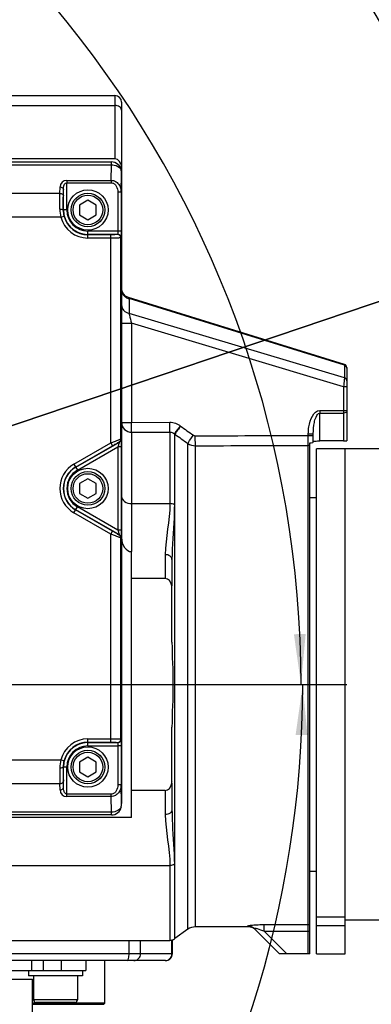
# Model space of a CAD drawing. Header units: millimetres. Extents: x 0 to 5945, y 0 to 4205.
# Tile 43 of 76: x 3320 to 3425, y 795 to 1087. Entities that reach past the tile are written whole.
import ezdxf

# ---------------------------------------------------------------- set-up
doc = ezdxf.new("R2010")
doc.units = ezdxf.units.MM
doc.header["$LTSCALE"] = 326.975
doc.linetypes.add('CENTER', pattern=[0.6, 0.375, -0.075, 0.075, -0.075])
doc.layers.get('0').update_dxf_attribs({"linetype": 'CONTINUOUS'})
for name, color, linetype in [('204101000019_DXF_AXIS', 7, 'CONTINUOUS'), ('204101000019_DXF_DIMENSION', 7, 'CONTINUOUS'), ('204101000019DXF_CONTINUOUS_LINE', 7, 'CONTINUOUS'), ('304102000041DXF_CONTINUOUS_LINE', 7, 'CONTINUOUS'), ('304102000088DXF_CONTINUOUS_LINE', 7, 'CONTINUOUS'), ('304102000089DXF_CONTINUOUS_LINE', 7, 'CONTINUOUS'), ('304102000090DXF_CONTINUOUS_LINE', 7, 'CONTINUOUS'), ('304104000307DXF_CONTINUOUS_LINE', 7, 'CONTINUOUS'), ('304301000010DXF_CONTINUOUS_LINE', 7, 'CONTINUOUS'), ('501023000046DXF_CONTINUOUS_LINE', 7, 'CONTINUOUS'), ('501023000084DXF_CONTINUOUS_LINE', 7, 'CONTINUOUS'), ('504001000008DXF_CONTINUOUS_LINE', 7, 'CONTINUOUS'), ('504021000002DXF_CONTINUOUS_LINE', 7, 'CONTINUOUS')]:
    doc.layers.add(name, color=color, linetype=linetype)
doc.styles.get("Standard").update_dxf_attribs({"font": 'txt', "width": 0.7})
doc.dimstyles.new('DIMSTYLE_3', dxfattribs={"dimtxt": 17.5, "dimasz": 15, "dimexe": 1.5, "dimexo": 0, "dimgap": 1.75, "dimtad": 0, "dimtih": 1, "dimtoh": 1, "dimdec": 1, "dimdsep": 46, "dimtxsty": 'Standard', "dimblk": '_FILLED', "dimblk1": '_FILLED', "dimblk2": '_FILLED', "dimcen": 0.09, "dimclrt": 5, "dimazin": 2, "dimtp": 0.5, "dimtm": 0.5, "dimtfac": 1, "dimtdec": 4, "dimtofl": 0, "dimtmove": 0, "dimatfit": 3, "dimldrblk": '_FILLED', "dimfxl": 1, "dimtolj": 1, "dimarcsym": 0})
doc.dimstyles.new('DIMSTYLE_7', dxfattribs={"dimtxt": 17.5, "dimasz": 15, "dimexe": 1.5, "dimexo": 0, "dimtad": 1, "dimdec": 0, "dimdsep": 46, "dimtxsty": 'Standard', "dimblk": '_FILLED', "dimblk1": '_FILLED', "dimblk2": '_FILLED', "dimcen": 0.09, "dimclrt": 5, "dimazin": 2, "dimtfac": 1, "dimtdec": 0, "dimtofl": 0, "dimtmove": 0, "dimatfit": 3, "dimldrblk": '_FILLED', "dimfxl": 1, "dimtolj": 1, "dimarcsym": 0})
doc.dimstyles.new('DIMSTYLE_8', dxfattribs={"dimtxt": 17.5, "dimasz": 15, "dimexe": 1.5, "dimexo": 0, "dimtad": 1, "dimdsep": 46, "dimtxsty": 'Standard', "dimblk": '_FILLED', "dimblk1": '_FILLED', "dimblk2": '_FILLED', "dimcen": 0.09, "dimclrt": 5, "dimazin": 2, "dimtp": 0.01, "dimtm": 0.01, "dimtfac": 1, "dimtofl": 0, "dimtmove": 0, "dimatfit": 3, "dimldrblk": '_FILLED', "dimfxl": 1, "dimtolj": 1, "dimarcsym": 0})

# ---------------------------------------------------------------- blocks, each defined once
blk = doc.blocks.new('*D22')
at = {"layer": '204101000019_DXF_DIMENSION', "color": 2, "linetype": 'Continuous', "transparency": 16777216}
for q in [(2789.07, 999.26), (3411.42, 889.52)]:
    blk.add_line((3090.57, 889.52), q, dxfattribs=at)
for start, end in [(84.4686, 160), (0, 75.469)]:
    blk.add_arc((3090.57, 889.52), 313.35, start, end, dxfattribs=at)
for points in [[(2799.95, 1011.3), (2796.12, 996.69), (2803.21, 1010.02)], [(3401.81, 904.47), (3403.92, 889.52), (3405.31, 904.56)]]:
    blk.add_solid(points, dxfattribs=at)
blk = doc.blocks.new('_FILLED')
at = {"color": 0, "linetype": 'ByBlock'}
blk.add_solid([(0, 0), (-1, 0.117), (-1, -0.117)], dxfattribs=at)
blk = doc.blocks.new('*D23')
at = {"layer": '204101000019_DXF_DIMENSION', "color": 2, "linetype": 'Continuous', "transparency": 16777216}
for q in [(2788.6, 779.61), (3411.92, 889.52)]:
    blk.add_line((3090.57, 889.52), q, dxfattribs=at)
for start, end in [(290.053, 360), (200, 280.8725)]:
    blk.add_arc((3090.57, 889.52), 313.85, start, end, dxfattribs=at)
for points in [[(3405.81, 874.48), (3404.42, 889.52), (3402.32, 874.57)], [(2802.74, 768.85), (2795.65, 782.18), (2799.48, 767.57)]]:
    blk.add_solid(points, dxfattribs=at)
blk = doc.blocks.new('*D24')
at = {"layer": '204101000019_DXF_DIMENSION', "color": 2, "linetype": 'Continuous', "transparency": 16777216}
for p, q in [((3090.57, 889.52), (4581.62, 1393.82)), ((4455.29, 1351.1), (3090.57, 889.52)), ((4455.29, 1351.1), (4455.29, 1351.1))]:
    blk.add_line(p, q, dxfattribs=at)
at = {"layer": '204101000019_DXF_DIMENSION', "color": 2, "linetype": 'Continuous', "transparency": 16777216, "xscale": 15, "yscale": 15, "zscale": 15, "rotation": 198.6864967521}
blk.add_blockref('_FILLED', (4455.29, 1351.1), dxfattribs=at)
blk = doc.blocks.new('*D29')
at = {"layer": '204101000019_DXF_DIMENSION', "color": 2, "linetype": 'Continuous', "transparency": 16777216}
for p, q in [((3090.57, 889.52), (3393.2, 1251.43)), ((3340.75, 1188.7), (3090.57, 889.52)), ((3340.75, 1188.7), (3340.75, 1188.7))]:
    blk.add_line(p, q, dxfattribs=at)
at = {"layer": '204101000019_DXF_DIMENSION', "color": 2, "linetype": 'Continuous', "transparency": 16777216, "xscale": 15, "yscale": 15, "zscale": 15, "rotation": 230.0960882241}
blk.add_blockref('_FILLED', (3340.75, 1188.7), dxfattribs=at)

msp = doc.modelspace()

# ---------------------------------------------------------------- linework, layer by layer
at = {"layer": '204101000019_DXF_AXIS', "color": 7, "linetype": 'CENTER'}
msp.add_line((3362.545, 889.52), (3417.571, 889.52), dxfattribs=at)
at = {"layer": '204101000019DXF_CONTINUOUS_LINE', "color": 2, "linetype": 'Continuous'}
msp.add_circle((3090.571, 889.52), 390, dxfattribs=at)
at = {"layer": '304102000041DXF_CONTINUOUS_LINE', "color": 7, "linetype": 'Continuous'}
for p, q in [((3436.197, 959.52), (3417.071, 959.52)), ((3417.071, 820.769), (3417.071, 959.52)), ((3436.197, 819.52), (3417.071, 819.52))]:
    msp.add_line(p, q, dxfattribs=at)
at = {"layer": '304102000088DXF_CONTINUOUS_LINE', "color": 7, "linetype": 'Continuous'}
for p in [(3210.272, 802.02), (3324.071, 777.067)]:
    msp.add_line(p, (3324.071, 802.02), dxfattribs=at)
at = {"layer": '304102000089DXF_CONTINUOUS_LINE', "color": 7, "linetype": 'Continuous'}
for p, q in [((3110.895, 1064.52), (3348.571, 1064.52)), ((3350.571, 1062.52), (3350.571, 933.243)), ((3350.571, 1062.52), (3350.571, 933.243)), ((3348.571, 1045.713), (3246.071, 1045.713)), ((3351.784, 1004.952), (3351.134, 1005.612)), ((3352.685, 1004.495), (3351.784, 1004.952)), ((3416.871, 984.636), (3352.685, 1004.495)), ((3417.157, 984.492), (3416.867, 984.637)), ((3417.571, 983.681), (3417.571, 961.961)), ((3407.571, 961.561), (3407.571, 964.028)), ((3406.571, 809.52), (3406.571, 961.322)), ((3353.571, 850.04), (3353.571, 929)), ((3365.571, 926.692), (3365.571, 918.858)), ((3363.571, 921), (3353.571, 921)), ((3365.571, 902.142), (3365.571, 918.336)), ((3365.571, 860.525), (3365.571, 876.898)), ((3365.571, 860.182), (3365.571, 852.349)), ((3363.571, 858.04), (3353.571, 858.04)), ((3353.571, 850.04), (3246.071, 850.04)), ((3370.251, 816.797), (3366.424, 814.117)), ((3388.301, 817.52), (3372.545, 817.52)), ((3390.204, 816.887), (3397.571, 809.52)), ((3246.916, 813.52), (3364.973, 813.52)), ((3365.683, 809.52), (3365.683, 813.654)), ((3366.272, 814), (3366.424, 814.117)), ((3363.684, 807.52), (3211.627, 807.52)), ((3339.94, 807.52), (3339.94, 804.52)), ((3406.571, 809.52), (3397.571, 809.52)), ((3210.317, 804.52), (3339.94, 804.52))]:
    msp.add_line(p, q, dxfattribs=at)
at = {"layer": '304102000089DXF_CONTINUOUS_LINE', "color": 9, "linetype": 'Continuous'}
for p, q in [((3348.571, 1064.52), (3348.571, 1045.713)), ((3135.948, 1061.591), (3348.571, 1061.591)), ((3352.685, 1004.495), (3352.795, 1004.201)), ((3352.795, 1004.201), (3352.795, 999.797)), ((3416.83, 984.388), (3352.795, 1004.201)), ((3416.83, 980.63), (3352.795, 999.797)), ((3350.571, 996.854), (3353.519, 996.854)), ((3353.519, 996.855), (3353.519, 967.423)), ((3416.589, 977.976), (3353.519, 996.855)), ((3416.867, 984.637), (3416.83, 984.388)), ((3416.83, 984.388), (3416.83, 980.63)), ((3417.571, 977.976), (3416.589, 977.976)), ((3416.589, 977.976), (3416.589, 970.922)), ((3409.541, 970.172), (3416.587, 970.172)), ((3409.541, 961.901), (3409.541, 970.172)), ((3409.545, 970.922), (3417.571, 970.922)), ((3416.587, 970.172), (3416.587, 961.907)), ((3350.571, 967.423), (3353.519, 967.423)), ((3353.519, 967.423), (3364.92, 967.457)), ((3353.571, 964.465), (3364.973, 964.497)), ((3353.571, 964.465), (3353.571, 929)), ((3364.973, 964.497), (3364.973, 943.261)), ((3366.272, 964.001), (3366.272, 942.921)), ((3366.424, 814.117), (3366.424, 963.887)), ((3406.098, 964.028), (3407.571, 964.028)), ((3406.098, 963.52), (3406.098, 964.028)), ((3406.098, 963.521), (3407.571, 963.521)), ((3370.251, 816.797), (3370.251, 961.182)), ((3372.545, 817.52), (3372.545, 960.466)), ((3406.071, 809.52), (3406.071, 960.561)), ((3406.086, 961.278), (3406.086, 961.32)), ((3353.571, 943.26), (3364.973, 943.261)), ((3363.571, 928.106), (3363.571, 921)), ((3363.571, 858.04), (3363.571, 850.934)), ((3230.9, 835.781), (3364.973, 835.779)), ((3364.973, 835.779), (3364.973, 813.52)), ((3366.272, 836.119), (3366.272, 814)), ((3388.329, 817.52), (3388.083, 817.756)), ((3392.983, 818.198), (3406.071, 818.198)), ((3392.983, 816.253), (3392.983, 818.198)), ((3392.983, 816.253), (3406.071, 816.253)), ((3392.983, 816.253), (3399.716, 809.52)), ((3352.811, 809.52), (3352.811, 813.52)), ((3356.221, 809.52), (3356.221, 813.52)), ((3365.53, 809.52), (3365.53, 813.62)), ((3365.683, 809.52), (3230.722, 809.52)), ((3323.831, 807.52), (3323.831, 804.52)), ((3327.264, 807.52), (3327.264, 804.52)), ((3332.658, 807.52), (3332.658, 804.52))]:
    msp.add_line(p, q, dxfattribs=at)
at = {"layer": '304102000089DXF_CONTINUOUS_LINE', "color": 7, "linetype": 'Continuous'}
for points in [[(3351.134, 1005.612), (3350.716, 1006.44), (3350.571, 1007.356)], [(3417.571, 983.681), (3417.462, 984.136), (3417.157, 984.492)]]:
    msp.add_lwpolyline(points, dxfattribs=at)
at = {"layer": '304102000089DXF_CONTINUOUS_LINE', "color": 9, "linetype": 'Continuous'}
msp.add_lwpolyline([(3366.272, 964.001), (3366.321, 963.962), (3366.372, 963.923), (3366.424, 963.887)], dxfattribs=at)
at = {"layer": '304102000089DXF_CONTINUOUS_LINE', "color": 7, "linetype": 'Continuous'}
for centre, radius, start, end in [((3348.571, 1062.52), 2, 0, 90), ((3361.726, 918.192), 3.844, 4.76034, 9.97818), ((3361.258, 918.153), 4.313, 359.95432, 4.76116), ((3361.727, 860.848), 3.843, 350.02125, 355.21139), ((3361.26, 860.887), 4.312, 355.21163, 0.04618), ((3372.545, 813.52), 4, 90, 124.99994), ((3388.329, 814.52), 3, 51.57018, 90), ((3364.973, 815.52), 2, 270, 310.51446), ((3363.683, 809.52), 2, 269.99838, 360)]:
    msp.add_arc(centre, radius, start, end, dxfattribs=at)
at = {"layer": '304102000089DXF_CONTINUOUS_LINE', "color": 9, "linetype": 'Continuous'}
for centre, radius, start, end in [((3353.538, 1007.401), 3.286, 253.0411, 256.93178), ((3116.357, 963.868), 289.741, 359.6147, 359.93116), ((3406.07, 959.032), 1.529, 70.84338, 89.93992), ((3351.53, 961.842), 54.558, 358.91919, 359.40796), ((3252.224, 962.956), 153.871, 359.39092, 359.61421), ((3364.52, 918.507), 1.052, 9.91403, 19.51186), ((3364.52, 860.533), 1.052, 340.48814, 350.08597), ((3406.07, 819.722), 1.523, 270.06289, 289.2284), ((3363.581, 809.388), 1.868, 270.00433, 273.06419)]:
    msp.add_arc(centre, radius, start, end, dxfattribs=at)
at = {"layer": '304102000089DXF_CONTINUOUS_LINE', "color": 7, "linetype": 'Continuous'}
for centre, major_axis, ratio, start_param, end_param in [((3348.571, 1042.884), (0, 2.828), 0.7071068, -1.5707963, 0), ((1253.587, 889.52), (4796.257, 36.26), 0.0130896, 1.1028381, 1.1044832), ((3353.571, 933.243), (0, 4.243), 0.7071068, 1.5707963, 3.1415927), ((3363.571, 918.172), (0, 2.828), 0.7071068, 4.9574759, 6.2831853), ((3363.571, 860.868), (0, 2.828), 0.7071068, -3.1415927, -1.8158833)]:
    msp.add_ellipse(centre, major_axis=major_axis, ratio=ratio, start_param=start_param, end_param=end_param, dxfattribs=at)
at = {"layer": '304102000089DXF_CONTINUOUS_LINE', "color": 9, "linetype": 'Continuous'}
for points, knots in [([(3350.571, 1060.177), (3350.571, 1060.563), (3349.976, 1061.404), (3349.063, 1061.591), (3348.571, 1061.591)], [0, 0, 0, 0, 0.4402325, 1, 1, 1, 1]), ([(3350.571, 1002.307), (3350.571, 1001.741), (3351.07, 1000.533), (3352.193, 999.937), (3352.795, 999.797)], [0, 0, 0, 0, 0.4783178, 1, 1, 1, 1]), ([(3352.795, 999.797), (3352.838, 999.609), (3353.072, 998.626), (3353.319, 997.647), (3353.519, 996.855)], [0, 0, 0, 0, 0.1912985, 1, 1, 1, 1]), ([(3416.83, 980.63), (3416.817, 980.469), (3416.739, 979.584), (3416.657, 978.699), (3416.589, 977.976)], [0, 0, 0, 0, 0.1823446, 1, 1, 1, 1]), ([(3406.098, 964.028), (3406.098, 964.723), (3406.238, 967.181), (3407.601, 970.92), (3409.545, 970.922)], [0, 0, 0, 0, 0.2633812, 1, 1, 1, 1]), ([(3407.571, 964.028), (3407.571, 965.153), (3407.731, 966.904), (3408.254, 968.931), (3408.993, 970.175), (3409.541, 970.172)], [0, 0, 0, 0, 0.5028519, 0.7548842, 1, 1, 1, 1]), ([(3416.589, 970.922), (3416.589, 970.747), (3416.589, 970.53), (3416.587, 970.313), (3416.586, 970.271)], [0, 0, 0, 0, 0.8042815, 1, 1, 1, 1]), ([(3417.44, 970.424), (3417.393, 970.383), (3417.136, 970.222), (3416.824, 970.174), (3416.587, 970.172)], [0, 0, 0, 0, 0.2077504, 1, 1, 1, 1]), ([(3417.571, 970.672), (3417.571, 970.628), (3417.543, 970.532), (3417.479, 970.458), (3417.44, 970.424)], [0, 0, 0, 0, 0.4603051, 1, 1, 1, 1]), ([(3350.571, 967.423), (3350.571, 966.667), (3351.222, 965.086), (3352.808, 964.465), (3353.571, 964.465)], [0, 0, 0, 0, 0.4974874, 1, 1, 1, 1]), ([(3353.571, 964.465), (3353.539, 964.578), (3353.569, 964.926), (3353.501, 965.904), (3353.545, 966.778), (3353.519, 967.423)], [0, 0, 0, 0, 0.1189883, 0.3453023, 1, 1, 1, 1]), ([(3364.973, 964.497), (3364.96, 964.613), (3364.935, 965.601), (3364.923, 966.587), (3364.92, 967.457)], [0, 0, 0, 0, 0.1184124, 1, 1, 1, 1]), ([(3366.272, 964.002), (3366.333, 964.09), (3366.959, 964.85), (3367.607, 965.59), (3368.131, 966.29)], [0, 0, 0, 0, 0.1093386, 1, 1, 1, 1]), ([(3368.131, 966.29), (3367.938, 966), (3367.359, 965.206), (3366.744, 964.434), (3366.424, 963.887)], [0, 0, 0, 0, 0.354869, 1, 1, 1, 1]), ([(3370.251, 961.183), (3370.305, 961.279), (3370.86, 962.088), (3371.417, 962.894), (3371.919, 963.604)], [0, 0, 0, 0, 0.1126238, 1, 1, 1, 1]), ([(3372.545, 960.466), (3372.533, 960.584), (3372.507, 961.57), (3372.495, 962.555), (3372.493, 963.422)], [0, 0, 0, 0, 0.1200126, 1, 1, 1, 1]), ([(3406.071, 960.561), (3406.073, 960.594), (3406.076, 960.677), (3406.078, 960.761), (3406.079, 960.813)], [0, 0, 0, 0, 0.3877586, 1, 1, 1, 1]), ([(3350.571, 945.382), (3350.571, 944.802), (3351.464, 943.541), (3352.835, 943.26), (3353.571, 943.26)], [0, 0, 0, 0, 0.4402394, 1, 1, 1, 1]), ([(3366.272, 942.921), (3366.272, 941.63), (3366.1, 936.217), (3365.571, 930.816), (3365.571, 926.692)], [0, 0, 0, 0, 0.2383609, 1, 1, 1, 1]), ([(3365.571, 926.692), (3365.571, 927.078), (3364.976, 927.919), (3364.063, 928.106), (3363.571, 928.106)], [0, 0, 0, 0, 0.4402325, 1, 1, 1, 1]), ([(3365.571, 852.349), (3365.571, 851.962), (3364.976, 851.121), (3364.063, 850.934), (3363.571, 850.934)], [0, 0, 0, 0, 0.4402325, 1, 1, 1, 1]), ([(3365.571, 852.349), (3365.571, 850.936), (3365.748, 845.522), (3366.272, 840.121), (3366.272, 836.119)], [0, 0, 0, 0, 0.2609337, 1, 1, 1, 1]), ([(3388.083, 817.756), (3388.001, 817.835), (3388.917, 818.047), (3389.56, 818.07), (3391.292, 818.194), (3392.386, 818.198), (3392.983, 818.198)], [0, 0, 0, 0, 0.069015, 0.3063588, 0.6387022, 1, 1, 1, 1]), ([(3390.204, 816.887), (3390.165, 816.927), (3390.061, 817.009), (3390.235, 817.171), (3390.505, 817.076), (3390.719, 817.049), (3390.843, 817.016)], [0, 0, 0, 0, 0.1760831, 0.2955191, 0.5921338, 1, 1, 1, 1]), ([(3352.226, 807.52), (3352.465, 807.52), (3352.77, 808.451), (3352.811, 809.045), (3352.811, 809.52)], [0, 0, 0, 0, 0.3348089, 1, 1, 1, 1]), ([(3354.272, 807.52), (3354.771, 807.52), (3355.817, 807.96), (3356.221, 809.012), (3356.221, 809.52)], [0, 0, 0, 0, 0.4954108, 1, 1, 1, 1])]:
    msp.add_open_spline(points, degree=3, knots=knots, dxfattribs=at)
for points in [[(3350.571, 1006.71), (3350.571, 1005.957), (3351.033, 1005.162), (3351.643, 1004.72)], [(3351.643, 1004.72), (3351.925, 1004.516), (3352.247, 1004.36), (3352.579, 1004.258)], [(3417.214, 984.215), (3417.101, 984.297), (3416.967, 984.356), (3416.83, 984.388)], [(3417.571, 983.551), (3417.571, 983.803), (3417.418, 984.067), (3417.214, 984.215)], [(3417.571, 979.793), (3417.571, 980.166), (3417.193, 980.546), (3416.83, 980.63)], [(3409.545, 970.922), (3409.545, 970.696), (3409.546, 970.471), (3409.54, 970.245)], [(3364.92, 967.457), (3366.063, 967.46), (3367.266, 967.015), (3368.139, 966.278)], [(3368.139, 966.278), (3369.399, 965.387), (3370.659, 964.495), (3371.919, 963.604)], [(3364.973, 964.497), (3365.436, 964.5), (3365.926, 964.31), (3366.272, 964.001)], [(3366.424, 963.887), (3367.7, 962.985), (3368.975, 962.084), (3370.251, 961.182)], [(3371.919, 963.604), (3372.083, 963.488), (3372.292, 963.421), (3372.493, 963.422)], [(3372.493, 963.422), (3383.694, 963.456), (3394.896, 963.488), (3406.098, 963.52)], [(3370.251, 961.182), (3370.909, 960.725), (3371.744, 960.465), (3372.545, 960.466)], [(3372.545, 960.466), (3383.72, 960.498), (3394.896, 960.53), (3406.071, 960.561)], [(3364.973, 943.261), (3364.972, 938.188), (3363.571, 933.179), (3363.571, 928.106)], [(3366.272, 942.921), (3365.889, 943.153), (3365.42, 943.26), (3364.973, 943.26)], [(3363.571, 850.934), (3363.571, 845.861), (3364.972, 840.852), (3364.973, 835.779)], [(3366.272, 836.119), (3365.889, 835.888), (3365.42, 835.78), (3364.973, 835.78)], [(3390.204, 816.887), (3389.664, 817.428), (3388.847, 817.761), (3388.083, 817.756)], [(3390.843, 817.016), (3391.576, 816.824), (3392.283, 816.542), (3392.983, 816.253)], [(3406.071, 816.253), (3406.238, 816.253), (3406.406, 816.262), (3406.571, 816.282)], [(3363.681, 807.523), (3363.901, 807.535), (3364.123, 807.586), (3364.327, 807.672)], [(3364.327, 807.672), (3364.79, 807.869), (3365.193, 808.288), (3365.381, 808.755)], [(3365.381, 808.755), (3365.478, 808.996), (3365.53, 809.26), (3365.53, 809.52)]]:
    msp.add_open_spline(points, degree=3, dxfattribs=at)
at = {"layer": '304102000089DXF_CONTINUOUS_LINE', "color": 7, "linetype": 'Continuous'}
for points, knots in [([(3406.571, 961.322), (3406.817, 961.342), (3407.067, 961.414), (3407.571, 961.461), (3407.571, 961.561)], [0, 0, 0, 0, 0.7126474, 1, 1, 1, 1]), ([(3407.571, 961.739), (3407.571, 961.757), (3407.641, 961.793), (3407.692, 961.802), (3407.733, 961.81)], [0, 0, 0, 0, 0.3058023, 1, 1, 1, 1]), ([(3407.733, 961.81), (3407.827, 961.829), (3408.428, 961.895), (3409.033, 961.9), (3409.541, 961.901)], [0, 0, 0, 0, 0.158637, 1, 1, 1, 1]), ([(3416.587, 961.907), (3416.826, 961.908), (3417.175, 961.889), (3417.432, 961.953), (3417.571, 961.938), (3417.571, 961.961)], [0, 0, 0, 0, 0.7268358, 0.9298141, 1, 1, 1, 1]), ([(3365.571, 902.142), (3365.571, 897.934), (3366.156, 889.52), (3365.571, 881.107), (3365.571, 876.898)], [0, 0, 0, 0, 0.4999975, 1, 1, 1, 1])]:
    msp.add_open_spline(points, degree=3, knots=knots, dxfattribs=at)
at = {"layer": '304102000090DXF_CONTINUOUS_LINE', "color": 7, "linetype": 'Continuous'}
for p, q in [((3245.571, 1044.77), (3347.58, 1044.77)), ((3350.571, 1041.33), (3350.571, 854.21)), ((3347.58, 850.77), (3245.571, 850.77))]:
    msp.add_line(p, q, dxfattribs=at)
at = {"layer": '304102000090DXF_CONTINUOUS_LINE', "color": 9, "linetype": 'Continuous'}
for p, q in [((3347.58, 1043.941), (3347.58, 1044.77)), ((3245.571, 1043.941), (3347.58, 1043.941)), ((3347.5, 1039.313), (3347.58, 1043.941)), ((3334.304, 1039.313), (3334.304, 1038.606)), ((3334.304, 1039.313), (3347.5, 1039.313)), ((3334.304, 1030.52), (3334.304, 1038.606)), ((3334.304, 1038.606), (3347.5, 1038.606)), ((3347.5, 1039.313), (3347.5, 1038.606)), ((3350.475, 1035.812), (3350.571, 1041.33)), ((3332.271, 1035.449), (3332.304, 1037.348)), ((3333.271, 1034.742), (3333.304, 1036.641)), ((3333.304, 1030.52), (3333.304, 1036.641)), ((3349.475, 1035.812), (3349.475, 1024.253)), ((3350.475, 1035.812), (3349.475, 1035.812)), ((3350.475, 1035.812), (3350.475, 1024.253)), ((3332.271, 1035.449), (3263.872, 1035.449)), ((3334.304, 1030.52), (3333.23, 1030.52)), ((3332.505, 1028.378), (3263.638, 1028.378)), ((3332.505, 1028.378), (3333.471, 1028.635)), ((3340.571, 1022.174), (3340.571, 1024.253)), ((3349.475, 1024.253), (3340.571, 1024.253)), ((3350.475, 1024.253), (3349.475, 1024.253)), ((3349.441, 1023.253), (3340.571, 1023.253)), ((3347.396, 1023.174), (3340.571, 1023.174)), ((3347.396, 1022.174), (3340.571, 1022.174)), ((3347.396, 961.348), (3347.396, 1023.174)), ((3349.441, 1023.253), (3349.396, 1023.208)), ((3350.441, 1022.253), (3350.396, 1022.208)), ((3350.396, 962.463), (3350.396, 1022.208)), ((3350.396, 962.463), (3350.441, 962.437)), ((3336.398, 954.998), (3347.396, 961.348)), ((3336.898, 954.132), (3347.896, 960.482)), ((3336.938, 954.064), (3349.941, 961.571)), ((3337.438, 953.198), (3349.475, 960.148)), ((3347.396, 961.348), (3347.896, 960.482)), ((3350.475, 960.148), (3349.475, 960.148)), ((3349.475, 960.148), (3349.475, 935.392)), ((3349.896, 961.597), (3349.941, 961.571)), ((3350.475, 960.148), (3350.475, 935.393)), ((3336.398, 954.998), (3337.438, 953.198)), ((3336.398, 940.542), (3337.438, 942.342)), ((3349.475, 935.392), (3337.438, 942.342)), ((3347.396, 934.192), (3336.398, 940.542)), ((3347.896, 935.058), (3336.898, 941.408)), ((3349.941, 933.969), (3336.938, 941.477)), ((3347.396, 934.192), (3347.896, 935.058)), ((3347.396, 872.366), (3347.396, 934.192)), ((3350.475, 935.393), (3349.475, 935.393)), ((3349.941, 933.969), (3349.896, 933.943)), ((3350.441, 933.103), (3350.396, 933.078)), ((3350.396, 873.332), (3350.396, 933.078)), ((3340.571, 873.366), (3347.396, 873.366)), ((3340.571, 871.287), (3340.571, 873.366)), ((3340.571, 872.366), (3347.396, 872.366)), ((3340.571, 872.287), (3349.441, 872.287)), ((3349.396, 872.332), (3349.441, 872.287)), ((3350.396, 873.332), (3350.441, 873.287)), ((3340.571, 871.287), (3349.475, 871.287)), ((3350.475, 871.287), (3349.475, 871.287)), ((3349.475, 871.287), (3349.475, 859.728)), ((3350.475, 871.287), (3350.475, 859.728)), ((3263.638, 867.162), (3332.505, 867.162)), ((3332.505, 867.162), (3333.471, 866.906)), ((3334.304, 865.02), (3333.23, 865.02)), ((3333.304, 858.899), (3333.304, 865.02)), ((3334.304, 856.227), (3334.304, 865.02)), ((3263.872, 860.091), (3332.271, 860.091)), ((3332.304, 858.192), (3332.271, 860.091)), ((3333.304, 858.899), (3333.271, 860.798)), ((3350.475, 859.728), (3349.475, 859.728)), ((3350.571, 854.21), (3350.475, 859.728)), ((3347.5, 856.934), (3334.304, 856.934)), ((3347.5, 856.227), (3334.304, 856.227)), ((3347.5, 856.227), (3347.5, 856.934)), ((3347.58, 851.599), (3347.5, 856.227)), ((3347.58, 851.599), (3245.571, 851.599)), ((3347.58, 850.77), (3347.58, 851.599))]:
    msp.add_line(p, q, dxfattribs=at)
at = {"layer": '304102000090DXF_CONTINUOUS_LINE', "color": 7, "linetype": 'Continuous'}
for centre, start, end in [((3347.58, 1041.82), 9.58329, 90), ((3347.58, 853.721), 270, 350.41671)]:
    msp.add_arc(centre, 2.951, start, end, dxfattribs=at)
at = {"layer": '304102000090DXF_CONTINUOUS_LINE', "color": 9, "linetype": 'Continuous'}
for centre, radius, start, end in [((3334.304, 1037.313), 2, 89.99464, 179.00536), ((3342.34, 1030.721), 10.111, 179.78751, 193.39715), ((3340.472, 1030.49), 7.243, 179.75941, 194.84173), ((3340.571, 1030.52), 7.267, 180, 270), ((3340.571, 1030.52), 6.267, 180, 270), ((3340.571, 1030.52), 8.346, 194.87205, 270), ((3340.571, 1030.52), 7.346, 194.87205, 270), ((3349.396, 1022.208), 1, 0.02106, 89.97894), ((3349.441, 1022.253), 1, 0.02106, 89.97894), ((3340.571, 947.77), 8.346, 120, 240), ((3340.571, 947.77), 7.346, 120, 240), ((3340.571, 947.77), 7.267, 120, 240), ((3340.571, 947.77), 6.267, 120, 240), ((3340.571, 865.02), 8.346, 90, 165.12795), ((3340.571, 865.02), 7.267, 90, 180), ((3340.571, 865.02), 7.346, 90, 165.12795), ((3349.396, 873.332), 1, 270.02106, 359.97894), ((3349.441, 873.288), 1, 270.02106, 359.97894), ((3340.571, 865.02), 6.267, 90, 180), ((3342.339, 864.82), 10.109, 166.60199, 180.21335), ((3340.471, 865.051), 7.242, 165.15734, 180.23998), ((3709.67, 865.775), 377.441, 180.15078, 180.86295), ((3638.967, 865.914), 305.739, 180.16754, 180.95877), ((3334.304, 858.227), 2, 180.99962, 270.00038)]:
    msp.add_arc(centre, radius, start, end, dxfattribs=at)
at = {"layer": '304102000090DXF_CONTINUOUS_LINE', "color": 7, "linetype": 'Continuous'}
for centre, major_axis, start_param, end_param in [((3347.571, 1041.277), (0.074, 4.242), -1.5461143, -1.3124458), ((3347.571, 854.263), (-0.074, 4.242), -1.8291468, -1.5954784)]:
    msp.add_ellipse(centre, major_axis=major_axis, ratio=0.7070529, start_param=start_param, end_param=end_param, dxfattribs=at)
at = {"layer": '304102000090DXF_CONTINUOUS_LINE', "color": 9, "linetype": 'Continuous'}
for points, knots in [([(3347.58, 1043.941), (3347.859, 1043.938), (3348.854, 1043.837), (3349.872, 1043.322), (3350.282, 1042.718)], [0, 0, 0, 0, 0.2761471, 1, 1, 1, 1]), ([(3333.304, 1036.641), (3333.306, 1036.834), (3333.352, 1037.537), (3333.743, 1038.606), (3334.304, 1038.606)], [0, 0, 0, 0, 0.2562421, 1, 1, 1, 1]), ([(3347.5, 1039.313), (3347.924, 1039.312), (3348.782, 1039.083), (3350.07, 1037.949), (3350.472, 1036.641), (3350.475, 1035.812)], [0, 0, 0, 0, 0.2532558, 0.5054539, 1, 1, 1, 1]), ([(3347.5, 1038.606), (3347.81, 1038.606), (3348.44, 1038.377), (3349.258, 1037.401), (3349.475, 1036.434), (3349.475, 1035.812)], [0, 0, 0, 0, 0.2492951, 0.5004237, 1, 1, 1, 1]), ([(3332.304, 1037.348), (3332.549, 1037.346), (3333.002, 1037.248), (3333.301, 1036.834), (3333.304, 1036.641)], [0, 0, 0, 0, 0.5588262, 1, 1, 1, 1]), ([(3332.23, 1030.758), (3332.231, 1031.191), (3332.239, 1032.754), (3332.253, 1034.318), (3332.271, 1035.449)], [0, 0, 0, 0, 0.2765567, 1, 1, 1, 1]), ([(3332.271, 1035.449), (3332.516, 1035.447), (3332.969, 1035.349), (3333.268, 1034.935), (3333.271, 1034.742)], [0, 0, 0, 0, 0.5588263, 1, 1, 1, 1]), ([(3333.23, 1030.52), (3333.231, 1030.909), (3333.239, 1032.317), (3333.253, 1033.724), (3333.271, 1034.742)], [0, 0, 0, 0, 0.2765516, 1, 1, 1, 1]), ([(3332.23, 1030.758), (3332.465, 1030.757), (3332.787, 1030.729), (3333.112, 1030.642), (3333.227, 1030.56), (3333.23, 1030.52)], [0, 0, 0, 0, 0.6667896, 0.88535, 1, 1, 1, 1]), ([(3349.475, 1024.253), (3349.475, 1024.127), (3349.469, 1023.897), (3349.478, 1023.577), (3349.438, 1023.397), (3349.465, 1023.265), (3349.441, 1023.253)], [0, 0, 0, 0, 0.3783087, 0.7001823, 0.9180292, 1, 1, 1, 1]), ([(3349.396, 1023.208), (3349.385, 1023.198), (3349.323, 1023.207), (3349.214, 1023.189), (3349.025, 1023.19), (3348.667, 1023.179), (3348.116, 1023.176), (3347.649, 1023.174), (3347.396, 1023.174)], [0, 0, 0, 0, 0.0224069, 0.0813719, 0.1748132, 0.2992414, 0.6214179, 1, 1, 1, 1]), ([(3350.396, 1022.208), (3350.377, 1022.196), (3350.289, 1022.209), (3350.121, 1022.188), (3349.84, 1022.191), (3349.302, 1022.179), (3348.476, 1022.176), (3347.775, 1022.174), (3347.396, 1022.174)], [0, 0, 0, 0, 0.0222752, 0.081211, 0.1746486, 0.2990987, 0.62133, 1, 1, 1, 1]), ([(3347.396, 961.348), (3347.764, 961.489), (3348.452, 961.751), (3349.268, 962.064), (3349.814, 962.259), (3350.103, 962.376), (3350.284, 962.415), (3350.373, 962.471), (3350.396, 962.463)], [0, 0, 0, 0, 0.3689375, 0.69043, 0.8179688, 0.9152426, 0.9770881, 1, 1, 1, 1]), ([(3350.441, 962.437), (3350.457, 962.428), (3350.435, 962.339), (3350.465, 962.213), (3350.458, 961.976), (3350.471, 961.56), (3350.472, 960.939), (3350.475, 960.422), (3350.475, 960.148)], [0, 0, 0, 0, 0.0239762, 0.0893662, 0.1908161, 0.3213311, 0.6411391, 1, 1, 1, 1]), ([(3347.896, 960.482), (3348.133, 960.619), (3348.583, 960.875), (3349.121, 961.184), (3349.488, 961.381), (3349.689, 961.505), (3349.814, 961.544), (3349.88, 961.606), (3349.896, 961.597)], [0, 0, 0, 0, 0.3587551, 0.6785439, 0.8090925, 0.9106373, 0.9760682, 1, 1, 1, 1]), ([(3349.941, 961.571), (3349.956, 961.568), (3349.906, 961.485), (3349.904, 961.401), (3349.838, 961.23), (3349.757, 960.968), (3349.63, 960.6), (3349.529, 960.301), (3349.475, 960.148)], [0, 0, 0, 0, 0.03007, 0.111824, 0.2283389, 0.3659519, 0.6739808, 1, 1, 1, 1]), ([(3350.396, 933.078), (3350.373, 933.069), (3350.284, 933.125), (3350.103, 933.164), (3349.814, 933.282), (3349.268, 933.477), (3348.452, 933.789), (3347.764, 934.051), (3347.396, 934.192)], [0, 0, 0, 0, 0.022912, 0.0847572, 0.182031, 0.3095699, 0.6310625, 1, 1, 1, 1]), ([(3349.896, 933.943), (3349.88, 933.935), (3349.814, 933.996), (3349.689, 934.035), (3349.488, 934.159), (3349.121, 934.356), (3348.583, 934.665), (3348.133, 934.921), (3347.896, 935.058)], [0, 0, 0, 0, 0.0239318, 0.0893624, 0.1909073, 0.321456, 0.6412449, 1, 1, 1, 1]), ([(3349.475, 935.392), (3349.529, 935.239), (3349.63, 934.94), (3349.757, 934.572), (3349.838, 934.311), (3349.904, 934.139), (3349.906, 934.055), (3349.956, 933.972), (3349.941, 933.969)], [0, 0, 0, 0, 0.3260269, 0.6340586, 0.771671, 0.8881833, 0.9699326, 1, 1, 1, 1]), ([(3350.475, 935.393), (3350.475, 935.119), (3350.472, 934.602), (3350.471, 933.981), (3350.458, 933.565), (3350.465, 933.328), (3350.435, 933.202), (3350.457, 933.112), (3350.441, 933.103)], [0, 0, 0, 0, 0.3588596, 0.678668, 0.8091843, 0.910634, 0.976022, 1, 1, 1, 1]), ([(3347.396, 873.366), (3347.775, 873.366), (3348.476, 873.364), (3349.302, 873.361), (3349.84, 873.349), (3350.121, 873.352), (3350.289, 873.331), (3350.377, 873.344), (3350.396, 873.332)], [0, 0, 0, 0, 0.37867, 0.7009013, 0.8253514, 0.918789, 0.9777248, 1, 1, 1, 1]), ([(3347.396, 872.366), (3347.649, 872.366), (3348.116, 872.364), (3348.667, 872.361), (3349.025, 872.35), (3349.214, 872.351), (3349.323, 872.333), (3349.385, 872.343), (3349.396, 872.332)], [0, 0, 0, 0, 0.3785821, 0.7007586, 0.8251868, 0.9186281, 0.9775931, 1, 1, 1, 1]), ([(3349.441, 872.287), (3349.465, 872.275), (3349.438, 872.143), (3349.478, 871.963), (3349.469, 871.643), (3349.475, 871.413), (3349.475, 871.287)], [0, 0, 0, 0, 0.0819793, 0.2998516, 0.6217299, 1, 1, 1, 1]), ([(3332.23, 864.782), (3332.465, 864.783), (3332.787, 864.811), (3333.112, 864.898), (3333.227, 864.98), (3333.23, 865.02)], [0, 0, 0, 0, 0.6667994, 0.8853579, 1, 1, 1, 1]), ([(3332.271, 860.091), (3332.516, 860.093), (3332.969, 860.191), (3333.268, 860.605), (3333.271, 860.798)], [0, 0, 0, 0, 0.5588264, 1, 1, 1, 1]), ([(3332.304, 858.192), (3332.549, 858.194), (3333.002, 858.292), (3333.301, 858.706), (3333.304, 858.899)], [0, 0, 0, 0, 0.5588263, 1, 1, 1, 1]), ([(3334.304, 856.934), (3334.101, 856.934), (3333.644, 857.276), (3333.381, 858.026), (3333.307, 858.61), (3333.304, 858.899)], [0, 0, 0, 0, 0.2577988, 0.6310522, 1, 1, 1, 1]), ([(3350.475, 859.728), (3350.472, 858.9), (3350.07, 857.591), (3348.782, 856.457), (3347.924, 856.229), (3347.5, 856.227)], [0, 0, 0, 0, 0.4945457, 0.7467418, 1, 1, 1, 1]), ([(3349.475, 859.728), (3349.475, 859.107), (3349.258, 858.139), (3348.44, 857.163), (3347.81, 856.934), (3347.5, 856.934)], [0, 0, 0, 0, 0.4995756, 0.7507015, 1, 1, 1, 1]), ([(3350.49, 853.23), (3350.314, 852.734), (3349.392, 851.851), (3348.215, 851.605), (3347.58, 851.599)], [0, 0, 0, 0, 0.4534543, 1, 1, 1, 1])]:
    msp.add_open_spline(points, degree=3, knots=knots, dxfattribs=at)
for points in [[(3350.282, 1042.718), (3350.367, 1042.592), (3350.439, 1042.455), (3350.49, 1042.311)], [(3350.396, 962.463), (3350.396, 962.129), (3350.185, 961.764), (3349.896, 961.597)], [(3350.441, 962.437), (3350.441, 962.104), (3350.229, 961.738), (3349.941, 961.571)], [(3350.396, 933.078), (3350.396, 933.411), (3350.185, 933.777), (3349.896, 933.943)], [(3350.441, 933.103), (3350.441, 933.437), (3350.229, 933.803), (3349.941, 933.969)]]:
    msp.add_open_spline(points, degree=3, dxfattribs=at)
at = {"layer": '304102000090DXF_CONTINUOUS_LINE', "color": 7, "linetype": 'Continuous'}
for points, knots in [([(3350.475, 1024.253), (3350.475, 1024), (3350.473, 1023.534), (3350.47, 1022.982), (3350.459, 1022.624), (3350.46, 1022.435), (3350.442, 1022.327), (3350.451, 1022.264), (3350.441, 1022.253)], [0, 0, 0, 0, 0.3786095, 0.7007171, 0.8251733, 0.9185887, 0.977554, 1, 1, 1, 1]), ([(3350.441, 873.287), (3350.451, 873.277), (3350.442, 873.214), (3350.46, 873.105), (3350.459, 872.916), (3350.47, 872.558), (3350.473, 872.007), (3350.475, 871.54), (3350.475, 871.287)], [0, 0, 0, 0, 0.0224457, 0.0814106, 0.1748253, 0.2992809, 0.6213862, 1, 1, 1, 1])]:
    msp.add_open_spline(points, degree=3, knots=knots, dxfattribs=at)
at = {"layer": '304104000307DXF_CONTINUOUS_LINE', "color": 7, "linetype": 'Continuous'}
for p, q in [((3417.071, 959.52), (3408.571, 959.52)), ((3408.571, 809.52), (3408.571, 959.52)), ((3417.071, 809.52), (3417.071, 959.52)), ((3408.571, 945.02), (3406.571, 945.02)), ((3408.571, 834.02), (3406.571, 834.02)), ((3408.571, 809.52), (3417.071, 809.52))]:
    msp.add_line(p, q, dxfattribs=at)
at = {"layer": '304104000307DXF_CONTINUOUS_LINE', "color": 9, "linetype": 'Continuous'}
for p, q in [((3417.071, 820.413), (3408.571, 820.413)), ((3417.071, 817.833), (3408.571, 817.833))]:
    msp.add_line(p, q, dxfattribs=at)
at = {"layer": '304301000010DXF_CONTINUOUS_LINE', "color": 7, "linetype": 'Continuous'}
for p, q in [((3345.571, 794.82), (3345.571, 807.52)), ((3345.571, 794.82), (3324.071, 794.82)), ((3324.071, 794.52), (3345.271, 794.52)), ((3345.271, 794.52), (3345.571, 794.82))]:
    msp.add_line(p, q, dxfattribs=at)
at = {"layer": '501023000046DXF_CONTINUOUS_LINE', "color": 7, "linetype": 'Continuous'}
for p, q in [((3340.571, 1033.407), (3338.071, 1031.964)), ((3343.071, 1031.964), (3340.571, 1033.407)), ((3338.071, 1031.964), (3338.071, 1029.077)), ((3343.071, 1029.077), (3343.071, 1031.964)), ((3338.071, 1029.077), (3340.571, 1027.633)), ((3340.571, 1027.633), (3343.071, 1029.077)), ((3340.571, 950.657), (3338.071, 949.214)), ((3338.071, 949.214), (3338.071, 946.327)), ((3343.071, 949.214), (3340.571, 950.657)), ((3343.071, 946.327), (3343.071, 949.214)), ((3338.071, 946.327), (3340.571, 944.883)), ((3340.571, 944.883), (3343.071, 946.327)), ((3340.571, 867.907), (3338.071, 866.464)), ((3338.071, 866.464), (3338.071, 863.577)), ((3343.071, 866.464), (3340.571, 867.907)), ((3343.071, 863.577), (3343.071, 866.464)), ((3338.071, 863.577), (3340.571, 862.133)), ((3340.571, 862.133), (3343.071, 863.577))]:
    msp.add_line(p, q, dxfattribs=at)
for centre in [(3340.571, 1030.52), (3340.571, 947.77), (3340.571, 865.02)]:
    msp.add_circle(centre, 5, dxfattribs=at)
at = {"layer": '501023000046DXF_CONTINUOUS_LINE', "color": 9, "linetype": 'Continuous'}
for centre in [(3340.571, 1030.52), (3340.571, 947.77), (3340.571, 865.02)]:
    msp.add_circle(centre, 4.4, dxfattribs=at)
at = {"layer": '501023000084DXF_CONTINUOUS_LINE', "color": 7, "linetype": 'Continuous'}
for p, q in [((3324.44, 803.02), (3324.44, 795.82)), ((3337.44, 803.02), (3337.44, 795.82)), ((3336.64, 795.02), (3325.24, 795.02))]:
    msp.add_line(p, q, dxfattribs=at)
at = {"layer": '501023000084DXF_CONTINUOUS_LINE', "color": 9, "linetype": 'Continuous'}
msp.add_line((3337.44, 795.82), (3324.44, 795.82), dxfattribs=at)
at = {"layer": '501023000084DXF_CONTINUOUS_LINE', "color": 7, "linetype": 'Continuous'}
for centre, start, end in [((3325.24, 795.82), 180, 270), ((3336.64, 795.82), 270, 360)]:
    msp.add_arc(centre, 0.8, start, end, dxfattribs=at)
at = {"layer": '504001000008DXF_CONTINUOUS_LINE', "color": 7, "linetype": 'Continuous'}
for p, q in [((3322.94, 804.52), (3322.94, 803.02)), ((3338.94, 804.52), (3338.94, 803.02)), ((3338.94, 803.02), (3322.94, 803.02))]:
    msp.add_line(p, q, dxfattribs=at)
at = {"layer": '504021000002DXF_CONTINUOUS_LINE', "color": 7, "linetype": 'Continuous'}
for centre in [(3340.571, 1030.52), (3340.571, 947.77), (3340.571, 865.02)]:
    msp.add_circle(centre, 6, dxfattribs=at)

# ---------------------------------------------------------------- dimensions: what is measured, and where the dimension line sits
at = {"layer": '204101000019_DXF_DIMENSION', "color": 2, "linetype": 'Continuous'}
for mpoint, dimstyle, picture, middle in [((4455.293, 1351.095), 'DIMSTYLE_7', '*D24', (4522.197, 1378.342)), ((3340.751, 1188.703), 'DIMSTYLE_8', '*D29', (3358.412, 1216.643))]:
    dim = msp.add_radius_dim(center=(3090.571, 889.52), mpoint=mpoint, text='R<>', dimstyle=dimstyle, override={"dimpost": '<>'}, dxfattribs=at)
    dim.commit()
    dim.dimension.update_dxf_attribs({"geometry": picture, "text_midpoint": middle, "dimtype": 164})
for base, line1, line2, picture, middle in [((3144.984, 1198.111), ((3087.438, 889.52), (3090.571, 889.52)), ((3093.516, 888.448), (3090.571, 889.52)), '*D22', (3120.776, 1189.361)), ((3145.071, 580.436), ((3093.521, 890.594), (3090.571, 889.52)), ((3087.433, 889.52), (3090.571, 889.52)), '*D23', (3149.771, 578.204))]:
    dim = msp.add_angular_dim_2l(base=base, line1=line1, line2=line2, dimstyle='DIMSTYLE_3', dxfattribs=at)
    dim.commit()
    dim.dimension.update_dxf_attribs({"geometry": picture, "text_midpoint": middle, "dimtype": 162})

doc.saveas('drawing.dxf')
